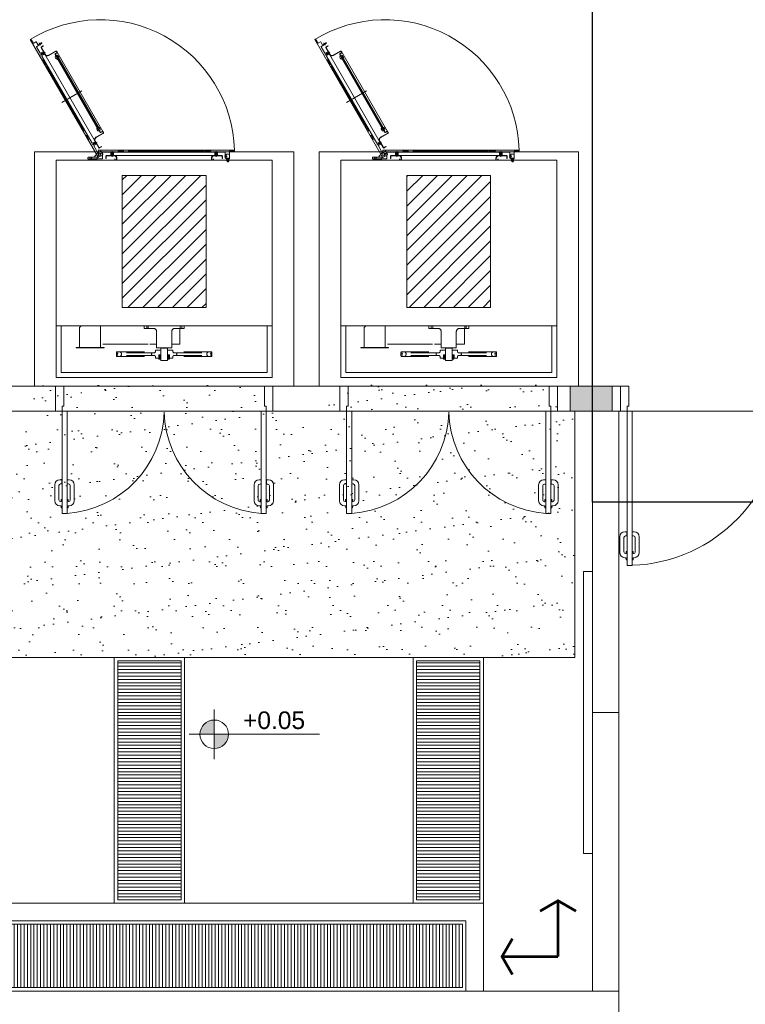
# Model space of a CAD drawing. Header units: millimetres. Extents: x -15 to 153, y -141 to 37.
# Tile 69 of 98: x 101 to 114, y -5 to 13. Entities that reach past the tile are written whole.
import ezdxf
from ezdxf.enums import TextEntityAlignment as Align

# ---------------------------------------------------------------- set-up
doc = ezdxf.new("R2010")
doc.units = ezdxf.units.MM
doc.header["$MEASUREMENT"] = 0
doc.linetypes.add('Dashed', pattern=[0.75, 0.5, -0.25])
doc.layers.get('0').update_dxf_attribs({"color": 5, "lineweight": 20})
doc.layers.add('DI-Detalhes', color=1, linetype='Continuous', lineweight=30)
doc.styles.add('Griffe', font='arial.ttf')
pattern_1 = [(45, (74.49717, 5.50224), (-0.1325825, 0.1325825), [])]
pattern_2 = [(0, (-30.519833, -310.50159), (0, 0.0590625), [])]

# ---------------------------------------------------------------- blocks, each defined once
blk = doc.blocks.new('SENT.ASSENT.')
at = {"const_width": 0.0117}
for points in [[(0.1532, 0.3952), (0.072, 0.3483)], [(0.1473, 0.3952), (0.2285, 0.3483)], [(0.15, 0.3938), (0.15, 0.15)], [(0.3952, 0.1468), (0.3483, 0.228)], [(0.3938, 0.15), (0.15, 0.15)], [(0.3952, 0.1527), (0.3483, 0.0715)]]:
    blk.add_lwpolyline(points, dxfattribs=at)
blk = doc.blocks.new('Nivel')
h = blk.add_hatch(color=256)
h.paths.add_polyline_path([(0, 0), (0, 0.0813, 0.414214), (-0.0813, 0)])
h.paths.add_polyline_path([(0.0813, 0), (0, 0), (0, -0.0813, 0.414214)])
for p, q in [((0, -0.0813), (0, 0.1418)), ((0.0813, 0), (-0.1418, 0)), ((0.0813, 0), (0.5995, 0)), ((0, -0.0813), (0, -0.1418))]:
    blk.add_line(p, q)
blk.add_circle((0, 0), 0.0813)
at = {"style": 'Griffe'}
blk.add_attdef('NIVEL', text='', height=0.1, dxfattribs=at).set_placement((0.3404, 0), align=Align.BOTTOM_CENTER)

msp = doc.modelspace()

# ---------------------------------------------------------------- hatches: boundary and pattern name
at = {"linetype": 'Continuous'}
h = msp.add_hatch(dxfattribs=at)
h.set_pattern_fill('ANSI31', color=256, scale=1.5, style=0)
h.set_pattern_definition(pattern_1)
h.paths.add_polyline_path([(104.272, 9.726), (102.772, 9.726), (102.772, 7.362), (104.272, 7.362)])
h = msp.add_hatch(dxfattribs=at)
h.set_pattern_fill('ANSI31', color=256, scale=1.5, style=0)
h.set_pattern_definition(pattern_1)
h.paths.add_polyline_path([(109.372, 9.726), (107.872, 9.726), (107.872, 7.362), (109.372, 7.362)])
h = msp.add_hatch()
h.set_pattern_fill('AR-SAND', color=256, scale=0.315, style=0)
h.set_pattern_definition([(37.5, (-98.37746, -310.89884), (-0.0198429, 0.6069495), [0, -0.4788, 0, -0.5355, 0, -0.511875]), (7.5, (-98.3775, -310.89884), (0.5574797, 0.888976), [0, -0.2583, 0, -0.43155, 0, -0.165375]), (327.5, (-98.7649, -310.89884), (0.9809547, 0.0017826), [0, -0.1575, 0, -0.567, 0, -0.74025]), (317.5, (-98.7649, -310.8988), (0.9469299, 0.2764678), [0, -0.07875, 0, -0.3717, 0, -0.42525])])
h.paths.add_polyline_path([(110.881, 5.502), (110.566, 5.502), (110.566, 5.975), (106.471, 5.975), (106.471, 5.503), (105.211, 5.503), (105.211, 5.975), (101.116, 5.975), (101.116, 5.504), (99.856, 5.504), (99.856, 5.975), (95.761, 5.975), (95.761, 5.502), (95.446, 5.502), (95.446, 1.092), (110.881, 1.092)])
msp.add_hatch(color=256, dxfattribs=at).paths.add_polyline_path([(111.547, 5.952), (110.797, 5.952), (110.797, 5.502), (111.547, 5.502)])
h = msp.add_hatch()
h.set_pattern_fill('LINE', color=256, scale=0.4725, style=0)
h.set_pattern_definition(pattern_2)
h.paths.add_polyline_path([(102.691, 1.029), (103.825, 1.029), (103.825, -3.248), (102.691, -3.248)])
h = msp.add_hatch()
h.set_pattern_fill('LINE', color=256, scale=0.4725, style=0)
h.set_pattern_definition(pattern_2)
h.paths.add_polyline_path([(108.046, 1.029), (109.18, 1.029), (109.18, -3.248), (108.046, -3.248)])
h = msp.add_hatch()
h.set_pattern_fill('LINE', color=256, scale=0.4725, angle=90, style=0)
h.set_pattern_definition([(90, (-30.519833, -310.56459), (-0.0590625, 4e-18), [])])
h.paths.add_polyline_path([(97.651, -3.689), (108.865, -3.689), (108.865, -4.823), (97.651, -4.823)])

# ---------------------------------------------------------------- linework, layer by layer
for p, q in [((101.119, 12.161), (102.337, 10.052)), ((101.131, 12.171), (101.121, 12.165)), ((101.134, 12.17), (101.175, 12.101)), ((101.224, 12.122), (101.184, 12.098)), ((101.229, 12.12), (101.256, 12.074)), ((101.236, 12.032), (101.301, 11.919)), ((101.326, 12.09), (101.238, 12.039)), ((101.317, 12.105), (101.26, 12.072)), ((101.281, 12.102), (101.305, 12.06)), ((101.281, 12.084), (101.29, 12.069)), ((101.283, 12.086), (101.292, 12.071)), ((101.295, 12.093), (101.304, 12.078)), ((101.296, 12.093), (101.305, 12.078)), ((102.349, 10.224), (101.317, 12.012)), ((101.322, 12.105), (101.328, 12.095)), ((101.356, 12.05), (101.322, 12.029)), ((101.389, 11.898), (101.322, 12.015)), ((101.359, 12.044), (101.325, 12.024)), ((101.356, 12.05), (101.359, 12.044)), ((106.219, 12.161), (107.437, 10.052)), ((106.23, 12.171), (106.221, 12.165)), ((106.234, 12.17), (106.275, 12.101)), ((106.324, 12.122), (106.284, 12.098)), ((106.329, 12.12), (106.356, 12.074)), ((106.336, 12.032), (106.401, 11.919)), ((106.426, 12.09), (106.338, 12.039)), ((106.417, 12.105), (106.36, 12.072)), ((106.381, 12.102), (106.405, 12.06)), ((106.381, 12.084), (106.39, 12.069)), ((106.383, 12.086), (106.392, 12.071)), ((106.395, 12.093), (106.404, 12.078)), ((106.396, 12.093), (106.405, 12.078)), ((107.449, 10.224), (106.417, 12.012)), ((106.422, 12.105), (106.428, 12.095)), ((106.456, 12.05), (106.422, 12.029)), ((106.489, 11.898), (106.422, 12.015)), ((106.459, 12.044), (106.425, 12.024)), ((106.456, 12.05), (106.459, 12.044)), ((101.301, 11.885), (101.391, 11.937)), ((101.308, 11.918), (101.353, 11.943)), ((101.364, 11.93), (101.32, 11.904)), ((101.32, 11.904), (101.32, 11.897)), ((101.328, 11.892), (101.32, 11.904)), ((101.328, 11.892), (101.32, 11.897)), ((101.364, 11.931), (101.325, 11.909)), ((101.325, 11.909), (101.334, 11.894)), ((101.328, 11.892), (101.371, 11.918)), ((102.231, 10.308), (101.331, 11.867)), ((101.332, 11.876), (101.377, 11.901)), ((101.334, 11.894), (101.373, 11.916)), ((101.358, 11.942), (101.379, 11.906)), ((101.362, 11.933), (101.368, 11.936)), ((101.373, 11.915), (101.379, 11.918)), ((101.451, 11.882), (101.578, 11.955)), ((101.452, 11.876), (101.581, 11.951)), ((101.569, 11.894), (101.604, 11.835)), ((101.574, 11.91), (101.596, 11.924)), ((101.574, 11.897), (101.608, 11.838)), ((101.577, 11.906), (101.599, 11.919)), ((101.59, 11.948), (101.599, 11.933)), ((101.593, 11.853), (101.598, 11.856)), ((101.595, 11.951), (101.604, 11.936)), ((101.599, 11.832), (101.613, 11.84)), ((101.599, 11.832), (102.334, 10.559)), ((101.604, 11.936), (102.426, 10.512)), ((101.613, 11.84), (102.348, 10.566)), ((101.614, 11.862), (102.367, 10.557)), ((106.401, 11.885), (106.491, 11.937)), ((106.408, 11.918), (106.453, 11.943)), ((106.464, 11.93), (106.42, 11.904)), ((106.42, 11.904), (106.42, 11.897)), ((106.428, 11.892), (106.42, 11.904)), ((106.428, 11.892), (106.42, 11.897)), ((106.464, 11.931), (106.425, 11.909)), ((106.425, 11.909), (106.434, 11.894)), ((106.428, 11.892), (106.471, 11.918)), ((107.331, 10.308), (106.431, 11.867)), ((106.432, 11.876), (106.477, 11.901)), ((106.434, 11.894), (106.473, 11.916)), ((106.458, 11.942), (106.479, 11.906)), ((106.462, 11.933), (106.468, 11.936)), ((106.473, 11.915), (106.479, 11.918)), ((106.551, 11.882), (106.678, 11.955)), ((106.552, 11.876), (106.681, 11.951)), ((106.669, 11.894), (106.704, 11.835)), ((106.674, 11.91), (106.696, 11.924)), ((106.674, 11.897), (106.708, 11.838)), ((106.677, 11.906), (106.699, 11.919)), ((106.69, 11.948), (106.699, 11.933)), ((106.693, 11.853), (106.698, 11.856)), ((106.695, 11.951), (106.704, 11.936)), ((106.699, 11.832), (106.713, 11.84)), ((106.699, 11.832), (107.434, 10.559)), ((106.704, 11.936), (107.526, 10.512)), ((106.713, 11.84), (107.448, 10.566)), ((106.714, 11.862), (107.467, 10.557)), ((101.326, 11.802), (101.35, 11.796)), ((101.35, 11.796), (101.398, 11.714)), ((101.385, 11.702), (101.397, 11.709)), ((101.409, 11.694), (102.087, 10.521)), ((106.426, 11.802), (106.45, 11.796)), ((106.45, 11.796), (106.498, 11.714)), ((106.485, 11.702), (106.497, 11.709)), ((106.509, 11.694), (107.187, 10.521)), ((102.048, 11.243), (101.691, 11.037)), ((107.148, 11.243), (106.791, 11.037)), ((102.114, 10.439), (102.127, 10.446)), ((102.13, 10.445), (102.169, 10.379)), ((102.3, 10.412), (102.427, 10.485)), ((102.303, 10.406), (102.43, 10.479)), ((102.334, 10.559), (102.348, 10.566)), ((102.373, 10.502), (102.339, 10.562)), ((102.378, 10.505), (102.343, 10.565)), ((102.349, 10.544), (102.354, 10.547)), ((102.387, 10.503), (102.409, 10.517)), ((102.39, 10.497), (102.412, 10.511)), ((102.43, 10.493), (102.421, 10.509)), ((102.435, 10.496), (102.426, 10.512)), ((107.214, 10.439), (107.227, 10.446)), ((107.23, 10.445), (107.269, 10.379)), ((107.4, 10.412), (107.527, 10.485)), ((107.403, 10.406), (107.53, 10.479)), ((107.434, 10.559), (107.448, 10.566)), ((107.473, 10.502), (107.439, 10.562)), ((107.478, 10.505), (107.443, 10.565)), ((107.449, 10.544), (107.454, 10.547)), ((107.487, 10.503), (107.509, 10.517)), ((107.49, 10.497), (107.512, 10.511)), ((107.53, 10.493), (107.521, 10.509)), ((107.535, 10.496), (107.526, 10.512)), ((102.163, 10.353), (102.169, 10.379)), ((102.231, 10.275), (102.319, 10.325)), ((102.238, 10.307), (102.283, 10.332)), ((102.294, 10.32), (102.25, 10.295)), ((102.25, 10.295), (102.25, 10.286)), ((102.258, 10.281), (102.25, 10.295)), ((102.258, 10.281), (102.25, 10.286)), ((102.294, 10.32), (102.255, 10.298)), ((102.255, 10.298), (102.264, 10.283)), ((102.258, 10.281), (102.301, 10.307)), ((102.261, 10.257), (102.331, 10.134)), ((102.262, 10.265), (102.307, 10.29)), ((102.264, 10.283), (102.303, 10.305)), ((102.354, 10.227), (102.286, 10.344)), ((102.288, 10.331), (102.309, 10.295)), ((102.298, 10.325), (102.292, 10.322)), ((102.309, 10.307), (102.303, 10.304)), ((102.397, 10.247), (102.363, 10.226)), ((102.4, 10.241), (102.366, 10.22)), ((102.4, 10.241), (102.397, 10.247)), ((107.263, 10.353), (107.269, 10.379)), ((107.331, 10.275), (107.419, 10.325)), ((107.338, 10.307), (107.383, 10.332)), ((107.394, 10.32), (107.35, 10.295)), ((107.35, 10.295), (107.35, 10.286)), ((107.358, 10.281), (107.35, 10.295)), ((107.358, 10.281), (107.35, 10.286)), ((107.394, 10.32), (107.355, 10.298)), ((107.355, 10.298), (107.364, 10.283)), ((107.358, 10.281), (107.401, 10.307)), ((107.361, 10.257), (107.431, 10.134)), ((107.362, 10.265), (107.407, 10.29)), ((107.364, 10.283), (107.403, 10.305)), ((107.454, 10.227), (107.386, 10.344)), ((107.388, 10.331), (107.409, 10.295)), ((107.398, 10.325), (107.392, 10.322)), ((107.409, 10.307), (107.403, 10.304)), ((107.497, 10.247), (107.463, 10.226)), ((107.5, 10.241), (107.466, 10.22)), ((107.5, 10.241), (107.497, 10.247)), ((102.343, 10.149), (102.265, 10.052)), ((102.387, 10.16), (102.339, 10.133)), ((102.423, 10.098), (102.342, 10.05)), ((102.343, 10.083), (102.343, 10.178)), ((102.409, 10.149), (102.343, 10.149)), ((104.782, 10.181), (102.346, 10.181)), ((102.409, 10.077), (102.349, 10.077)), ((102.396, 10.158), (102.426, 10.106)), ((102.415, 10.143), (102.415, 10.028)), ((102.415, 10.083), (102.415, 10.139)), ((102.562, 10.145), (102.421, 10.145)), ((102.478, 10.031), (102.478, 10.073)), ((102.484, 10.031), (102.484, 10.073)), ((102.49, 10.085), (104.554, 10.085)), ((102.49, 10.079), (102.625, 10.079)), ((102.568, 10.139), (102.568, 10.088)), ((102.613, 10.085), (102.571, 10.085)), ((102.582, 10.079), (102.582, 10.085)), ((102.601, 10.13), (102.583, 10.13)), ((102.583, 10.13), (102.583, 10.085)), ((102.585, 10.136), (102.592, 10.14)), ((102.585, 10.136), (102.6, 10.136)), ((102.585, 10.136), (102.585, 10.085)), ((102.592, 10.161), (102.592, 10.061)), ((102.6, 10.136), (102.592, 10.14)), ((102.6, 10.085), (102.6, 10.136)), ((102.601, 10.085), (102.601, 10.13)), ((102.603, 10.079), (102.603, 10.085)), ((102.616, 10.139), (102.616, 10.088)), ((102.622, 10.145), (104.422, 10.145)), ((102.694, 10.181), (102.712, 10.163)), ((102.789, 10.163), (102.712, 10.163)), ((102.792, 10.181), (102.792, 10.166)), ((104.233, 10.163), (102.879, 10.163)), ((104.251, 10.181), (104.251, 10.166)), ((104.349, 10.163), (104.254, 10.163)), ((104.367, 10.181), (104.349, 10.163)), ((104.419, 10.079), (104.554, 10.079)), ((104.428, 10.139), (104.428, 10.088)), ((104.473, 10.085), (104.431, 10.085)), ((104.442, 10.085), (104.442, 10.079)), ((104.461, 10.13), (104.443, 10.13)), ((104.443, 10.13), (104.443, 10.085)), ((104.445, 10.136), (104.452, 10.14)), ((104.445, 10.136), (104.46, 10.136)), ((104.445, 10.136), (104.445, 10.085)), ((104.452, 10.161), (104.452, 10.058)), ((104.46, 10.136), (104.452, 10.14)), ((104.46, 10.085), (104.46, 10.136)), ((104.461, 10.085), (104.461, 10.13)), ((104.463, 10.085), (104.463, 10.079)), ((104.476, 10.139), (104.476, 10.088)), ((104.611, 10.145), (104.482, 10.145)), ((104.56, 10.031), (104.56, 10.073)), ((104.566, 10.031), (104.566, 10.073)), ((104.65, 10.07), (104.602, 10.07)), ((104.617, 10.037), (104.617, 10.139)), ((104.635, 10.079), (104.617, 10.079)), ((104.635, 10.077), (104.617, 10.077)), ((104.635, 10.062), (104.617, 10.062)), ((104.635, 10.061), (104.617, 10.061)), ((104.635, 10.037), (104.635, 10.103)), ((104.692, 10.106), (104.638, 10.106)), ((104.695, 10.109), (104.695, 10.157)), ((104.782, 10.163), (104.701, 10.163)), ((104.785, 10.166), (104.785, 10.178)), ((107.443, 10.149), (107.365, 10.052)), ((107.487, 10.16), (107.439, 10.133)), ((107.523, 10.098), (107.442, 10.05)), ((107.443, 10.083), (107.443, 10.178)), ((107.509, 10.149), (107.443, 10.149)), ((109.882, 10.181), (107.446, 10.181)), ((107.509, 10.077), (107.449, 10.077)), ((107.496, 10.158), (107.526, 10.106)), ((107.515, 10.143), (107.515, 10.028)), ((107.515, 10.083), (107.515, 10.139)), ((107.662, 10.145), (107.521, 10.145)), ((107.578, 10.031), (107.578, 10.073)), ((107.584, 10.031), (107.584, 10.073)), ((107.59, 10.085), (109.654, 10.085)), ((107.59, 10.079), (107.725, 10.079)), ((107.668, 10.139), (107.668, 10.088)), ((107.713, 10.085), (107.671, 10.085)), ((107.682, 10.079), (107.682, 10.085)), ((107.701, 10.13), (107.683, 10.13)), ((107.683, 10.13), (107.683, 10.085)), ((107.685, 10.136), (107.692, 10.14)), ((107.685, 10.136), (107.7, 10.136)), ((107.685, 10.136), (107.685, 10.085)), ((107.692, 10.161), (107.692, 10.061)), ((107.7, 10.136), (107.692, 10.14)), ((107.7, 10.085), (107.7, 10.136)), ((107.701, 10.085), (107.701, 10.13)), ((107.703, 10.079), (107.703, 10.085)), ((107.716, 10.139), (107.716, 10.088)), ((107.722, 10.145), (109.522, 10.145)), ((107.794, 10.181), (107.812, 10.163)), ((107.889, 10.163), (107.812, 10.163)), ((107.892, 10.181), (107.892, 10.166)), ((109.333, 10.163), (107.979, 10.163)), ((109.351, 10.181), (109.351, 10.166)), ((109.449, 10.163), (109.354, 10.163)), ((109.467, 10.181), (109.449, 10.163)), ((109.519, 10.079), (109.654, 10.079)), ((109.528, 10.139), (109.528, 10.088)), ((109.573, 10.085), (109.531, 10.085)), ((109.542, 10.085), (109.542, 10.079)), ((109.561, 10.13), (109.543, 10.13)), ((109.543, 10.13), (109.543, 10.085)), ((109.545, 10.136), (109.552, 10.14)), ((109.545, 10.136), (109.56, 10.136)), ((109.545, 10.136), (109.545, 10.085)), ((109.552, 10.161), (109.552, 10.058)), ((109.56, 10.136), (109.552, 10.14)), ((109.56, 10.085), (109.56, 10.136)), ((109.561, 10.085), (109.561, 10.13)), ((109.563, 10.085), (109.563, 10.079)), ((109.576, 10.139), (109.576, 10.088)), ((109.711, 10.145), (109.582, 10.145)), ((109.66, 10.031), (109.66, 10.073)), ((109.666, 10.031), (109.666, 10.073)), ((109.75, 10.07), (109.702, 10.07)), ((109.717, 10.037), (109.717, 10.139)), ((109.735, 10.079), (109.717, 10.079)), ((109.735, 10.077), (109.717, 10.077)), ((109.735, 10.062), (109.717, 10.062)), ((109.735, 10.061), (109.717, 10.061)), ((109.735, 10.037), (109.735, 10.103)), ((109.792, 10.106), (109.738, 10.106)), ((109.795, 10.109), (109.795, 10.157)), ((109.882, 10.163), (109.801, 10.163)), ((109.885, 10.166), (109.885, 10.178)), ((101.587, 6.105), (101.587, 9.999)), ((101.587, 9.999), (105.457, 9.999)), ((102.157, 10.049), (102.157, 10.025)), ((102.267, 10.052), (102.16, 10.052)), ((102.16, 10.022), (102.409, 10.022)), ((102.163, 10.017), (102.163, 9.999)), ((102.316, 10.017), (102.163, 10.017)), ((102.316, 9.999), (102.163, 9.999)), ((102.195, 10.04), (102.184, 10.052)), ((102.187, 10.022), (102.187, 10.017)), ((102.195, 10.022), (102.195, 10.04)), ((102.196, 10.016), (102.196, 9.999)), ((102.198, 10.017), (102.198, 9.999)), ((102.219, 10.017), (102.219, 9.999)), ((102.22, 10.016), (102.22, 9.999)), ((102.222, 10.04), (102.232, 10.052)), ((102.222, 10.022), (102.222, 10.04)), ((102.229, 10.022), (102.229, 10.017)), ((102.267, 10.052), (102.319, 10.052)), ((102.316, 10.017), (102.316, 9.999)), ((102.322, 10.049), (102.322, 10.025)), ((102.478, 10.031), (102.484, 10.031)), ((102.637, 10.022), (102.637, 10.017)), ((102.637, 9.999), (102.637, 10.022)), ((102.643, 9.999), (102.643, 10.022)), ((102.67, 10.034), (102.67, 9.999)), ((102.676, 10.034), (102.676, 9.999)), ((104.368, 10.035), (104.368, 9.999)), ((104.374, 10.034), (104.374, 9.999)), ((104.401, 10.022), (104.401, 9.999)), ((104.407, 10.022), (104.407, 10.017)), ((104.407, 10.022), (104.407, 9.999)), ((104.566, 10.031), (104.56, 10.031)), ((104.632, 10.034), (104.62, 10.034)), ((104.641, 10.022), (104.641, 10.017)), ((104.647, 10.022), (104.647, 9.998)), ((104.683, 9.998), (104.647, 9.998)), ((104.647, 9.984), (104.647, 9.996)), ((104.652, 9.983), (104.677, 9.983)), ((104.656, 10.034), (104.656, 10.028)), ((104.656, 9.984), (104.656, 9.996)), ((104.656, 9.983), (104.656, 9.972)), ((104.658, 9.971), (104.656, 9.972)), ((104.656, 9.972), (104.674, 9.972)), ((104.658, 10.034), (104.658, 10.028)), ((104.658, 9.983), (104.658, 9.971)), ((104.658, 9.971), (104.673, 9.971)), ((104.665, 10.04), (104.665, 9.965)), ((104.673, 10.034), (104.673, 10.028)), ((104.673, 9.983), (104.673, 9.971)), ((104.673, 9.971), (104.674, 9.972)), ((104.674, 10.034), (104.674, 10.028)), ((104.674, 9.984), (104.674, 9.996)), ((104.674, 9.983), (104.674, 9.972)), ((104.682, 9.984), (104.682, 9.996)), ((104.683, 10.022), (104.683, 9.998)), ((104.689, 10.022), (104.689, 10.017)), ((105.457, 9.999), (105.457, 6.105)), ((106.687, 6.105), (106.687, 9.999)), ((106.687, 9.999), (110.557, 9.999)), ((107.257, 10.049), (107.257, 10.025)), ((107.367, 10.052), (107.26, 10.052)), ((107.26, 10.022), (107.509, 10.022)), ((107.263, 10.017), (107.263, 9.999)), ((107.416, 10.017), (107.263, 10.017)), ((107.416, 9.999), (107.263, 9.999)), ((107.295, 10.04), (107.284, 10.052)), ((107.287, 10.022), (107.287, 10.017)), ((107.295, 10.022), (107.295, 10.04)), ((107.296, 10.016), (107.296, 9.999)), ((107.298, 10.017), (107.298, 9.999)), ((107.319, 10.017), (107.319, 9.999)), ((107.32, 10.016), (107.32, 9.999)), ((107.322, 10.04), (107.332, 10.052)), ((107.322, 10.022), (107.322, 10.04)), ((107.329, 10.022), (107.329, 10.017)), ((107.367, 10.052), (107.419, 10.052)), ((107.416, 10.017), (107.416, 9.999)), ((107.422, 10.049), (107.422, 10.025)), ((107.578, 10.031), (107.584, 10.031)), ((107.737, 10.022), (107.737, 10.017)), ((107.737, 9.999), (107.737, 10.022)), ((107.743, 9.999), (107.743, 10.022)), ((107.77, 10.034), (107.77, 9.999)), ((107.776, 10.034), (107.776, 9.999)), ((109.468, 10.035), (109.468, 9.999)), ((109.474, 10.034), (109.474, 9.999)), ((109.501, 10.022), (109.501, 9.999)), ((109.507, 10.022), (109.507, 10.017)), ((109.507, 10.022), (109.507, 9.999)), ((109.666, 10.031), (109.66, 10.031)), ((109.732, 10.034), (109.72, 10.034)), ((109.741, 10.022), (109.741, 10.017)), ((109.747, 10.022), (109.747, 9.998)), ((109.783, 9.998), (109.747, 9.998)), ((109.747, 9.984), (109.747, 9.996)), ((109.752, 9.983), (109.777, 9.983)), ((109.756, 10.034), (109.756, 10.028)), ((109.756, 9.984), (109.756, 9.996)), ((109.756, 9.983), (109.756, 9.972)), ((109.758, 9.971), (109.756, 9.972)), ((109.756, 9.972), (109.774, 9.972)), ((109.758, 10.034), (109.758, 10.028)), ((109.758, 9.983), (109.758, 9.971)), ((109.758, 9.971), (109.773, 9.971)), ((109.765, 10.04), (109.765, 9.965)), ((109.773, 10.034), (109.773, 10.028)), ((109.773, 9.983), (109.773, 9.971)), ((109.773, 9.971), (109.774, 9.972)), ((109.774, 10.034), (109.774, 10.028)), ((109.774, 9.984), (109.774, 9.996)), ((109.774, 9.983), (109.774, 9.972)), ((109.782, 9.984), (109.782, 9.996)), ((109.783, 10.022), (109.783, 9.998)), ((109.789, 10.022), (109.789, 10.017)), ((110.557, 9.999), (110.557, 6.105)), ((104.272, 9.726), (102.772, 9.726)), ((102.772, 9.726), (102.772, 7.362)), ((104.272, 9.726), (104.272, 7.362)), ((109.372, 9.726), (107.872, 9.726)), ((107.872, 9.726), (107.872, 7.362)), ((109.372, 9.726), (109.372, 7.362)), ((104.272, 7.362), (102.772, 7.362)), ((109.372, 7.362), (107.872, 7.362)), ((101.587, 7.035), (105.457, 7.035)), ((101.677, 6.195), (101.677, 7.035)), ((105.367, 7.035), (105.367, 6.195)), ((106.687, 7.035), (110.557, 7.035)), ((106.777, 6.195), (106.777, 7.035)), ((110.467, 7.035), (110.467, 6.195)), ((105.367, 6.195), (101.677, 6.195)), ((110.467, 6.195), (106.777, 6.195)), ((105.457, 6.105), (101.587, 6.105)), ((110.557, 6.105), (106.687, 6.105)), ((100.372, 5.952), (101.572, 5.952)), ((101.572, 5.502), (101.572, 5.952)), ((101.572, 5.952), (101.722, 5.952)), ((101.722, 5.952), (101.722, 5.592)), ((105.472, 5.952), (105.322, 5.952)), ((105.322, 5.952), (105.322, 5.592)), ((105.472, 5.502), (105.472, 5.952)), ((105.472, 5.952), (106.672, 5.952)), ((106.672, 5.502), (106.672, 5.952)), ((106.672, 5.952), (106.822, 5.952)), ((106.822, 5.952), (106.822, 5.592)), ((110.572, 5.952), (110.422, 5.952)), ((110.422, 5.952), (110.422, 5.592)), ((110.572, 5.502), (110.572, 5.952)), ((110.572, 5.952), (111.697, 5.952)), ((110.797, 5.502), (110.797, 5.952)), ((111.547, 5.502), (111.547, 5.952)), ((111.697, 5.952), (111.697, 5.502)), ((111.697, 5.952), (111.847, 5.952)), ((111.847, 5.952), (111.847, 5.592)), ((100.372, 5.502), (101.572, 5.502)), ((101.692, 5.502), (101.572, 5.502)), ((101.692, 5.592), (101.692, 5.502)), ((101.722, 5.592), (101.692, 5.592)), ((101.692, 5.502), (101.692, 3.672)), ((101.782, 5.502), (101.692, 5.502)), ((101.782, 3.672), (101.782, 5.502)), ((105.262, 5.502), (105.262, 3.672)), ((105.352, 5.502), (105.262, 5.502)), ((105.322, 5.592), (105.352, 5.592)), ((105.352, 5.592), (105.352, 5.502)), ((105.352, 5.502), (105.472, 5.502)), ((105.352, 3.672), (105.352, 5.502)), ((105.472, 5.502), (106.672, 5.502)), ((106.792, 5.502), (106.672, 5.502)), ((106.792, 5.592), (106.792, 5.502)), ((106.822, 5.592), (106.792, 5.592)), ((106.792, 5.502), (106.792, 3.672)), ((106.882, 5.502), (106.792, 5.502)), ((106.882, 3.672), (106.882, 5.502)), ((110.362, 5.502), (110.362, 3.672)), ((110.452, 5.502), (110.362, 5.502)), ((110.422, 5.592), (110.452, 5.592)), ((110.452, 5.592), (110.452, 5.502)), ((110.452, 5.502), (110.572, 5.502)), ((110.452, 3.672), (110.452, 5.502)), ((110.572, 5.502), (111.697, 5.502)), ((111.196, 0.103), (111.196, 5.502)), ((111.669, 0.103), (111.669, 5.502)), ((111.817, 5.502), (111.697, 5.502)), ((111.817, 5.592), (111.817, 5.502)), ((111.847, 5.592), (111.817, 5.592)), ((111.907, 5.502), (111.817, 5.502)), ((111.817, 5.502), (111.817, 2.742)), ((111.907, 2.742), (111.907, 5.502)), ((101.689, 4.275), (101.652, 4.275)), ((101.689, 4.2), (101.689, 4.275)), ((101.784, 4.2), (101.784, 4.275)), ((101.784, 4.275), (101.821, 4.275)), ((105.259, 4.274), (105.222, 4.274)), ((105.259, 4.199), (105.259, 4.274)), ((105.354, 4.274), (105.391, 4.274)), ((105.354, 4.199), (105.354, 4.274)), ((106.789, 4.275), (106.752, 4.275)), ((106.789, 4.2), (106.789, 4.275)), ((106.884, 4.2), (106.884, 4.275)), ((106.884, 4.275), (106.921, 4.275)), ((110.359, 4.274), (110.322, 4.274)), ((110.359, 4.199), (110.359, 4.274)), ((110.454, 4.274), (110.491, 4.274)), ((110.454, 4.199), (110.454, 4.274)), ((101.562, 4.185), (101.562, 3.899)), ((101.635, 4.17), (101.635, 3.914)), ((101.689, 4.2), (101.665, 4.2)), ((101.784, 4.2), (101.808, 4.2)), ((101.838, 4.17), (101.838, 3.914)), ((101.911, 4.185), (101.911, 3.899)), ((105.132, 4.184), (105.132, 3.899)), ((105.205, 4.169), (105.205, 3.912)), ((105.259, 4.199), (105.235, 4.199)), ((105.354, 4.199), (105.378, 4.199)), ((105.408, 4.169), (105.408, 3.912)), ((105.481, 4.184), (105.481, 3.899)), ((106.662, 4.185), (106.662, 3.899)), ((106.735, 4.17), (106.735, 3.914)), ((106.789, 4.2), (106.765, 4.2)), ((106.884, 4.2), (106.908, 4.2)), ((106.938, 4.17), (106.938, 3.914)), ((107.011, 4.185), (107.011, 3.899)), ((110.232, 4.184), (110.232, 3.899)), ((110.305, 4.169), (110.305, 3.912)), ((110.359, 4.199), (110.335, 4.199)), ((110.454, 4.199), (110.478, 4.199)), ((110.508, 4.169), (110.508, 3.912)), ((110.581, 4.184), (110.581, 3.899)), ((101.676, 3.884), (101.665, 3.884)), ((101.674, 3.924), (101.674, 3.884)), ((101.692, 3.924), (101.674, 3.924)), ((101.782, 3.924), (101.8, 3.924)), ((101.799, 3.884), (101.808, 3.884)), ((101.8, 3.924), (101.8, 3.884)), ((105.246, 3.882), (105.235, 3.882)), ((105.262, 3.923), (105.244, 3.923)), ((105.244, 3.923), (105.244, 3.882)), ((105.352, 3.923), (105.37, 3.923)), ((105.369, 3.882), (105.378, 3.882)), ((105.37, 3.923), (105.37, 3.882)), ((106.776, 3.884), (106.765, 3.884)), ((106.774, 3.924), (106.774, 3.884)), ((106.792, 3.924), (106.774, 3.924)), ((106.882, 3.924), (106.9, 3.924)), ((106.899, 3.884), (106.908, 3.884)), ((106.9, 3.924), (106.9, 3.884)), ((110.346, 3.882), (110.335, 3.882)), ((110.362, 3.923), (110.344, 3.923)), ((110.344, 3.923), (110.344, 3.882)), ((110.452, 3.923), (110.47, 3.923)), ((110.469, 3.882), (110.478, 3.882)), ((110.47, 3.923), (110.47, 3.882)), ((101.676, 3.809), (101.652, 3.809)), ((101.676, 3.771), (101.676, 3.809)), ((101.692, 3.771), (101.676, 3.771)), ((101.782, 3.771), (101.799, 3.771)), ((101.799, 3.809), (101.821, 3.809)), ((101.799, 3.771), (101.799, 3.809)), ((105.246, 3.809), (105.222, 3.809)), ((105.246, 3.771), (105.246, 3.809)), ((105.262, 3.771), (105.246, 3.771)), ((105.352, 3.771), (105.369, 3.771)), ((105.369, 3.771), (105.369, 3.809)), ((105.369, 3.809), (105.391, 3.809)), ((106.776, 3.809), (106.752, 3.809)), ((106.776, 3.771), (106.776, 3.809)), ((106.792, 3.771), (106.776, 3.771)), ((106.882, 3.771), (106.899, 3.771)), ((106.899, 3.809), (106.921, 3.809)), ((106.899, 3.771), (106.899, 3.809)), ((110.346, 3.809), (110.322, 3.809)), ((110.346, 3.771), (110.346, 3.809)), ((110.362, 3.771), (110.346, 3.771)), ((110.452, 3.771), (110.469, 3.771)), ((110.469, 3.771), (110.469, 3.809)), ((110.469, 3.809), (110.491, 3.809)), ((101.692, 3.672), (101.782, 3.672)), ((105.262, 3.672), (105.352, 3.672)), ((106.792, 3.672), (106.882, 3.672)), ((110.362, 3.672), (110.452, 3.672)), ((111.687, 3.254), (111.687, 2.969)), ((111.76, 3.239), (111.76, 2.982)), ((111.814, 3.344), (111.777, 3.344)), ((111.814, 3.269), (111.79, 3.269)), ((111.814, 3.269), (111.814, 3.344)), ((111.909, 3.344), (111.946, 3.344)), ((111.909, 3.269), (111.909, 3.344)), ((111.909, 3.269), (111.933, 3.269)), ((111.963, 3.239), (111.963, 2.982)), ((112.036, 3.254), (112.036, 2.969)), ((111.801, 2.879), (111.777, 2.879)), ((111.801, 2.952), (111.79, 2.952)), ((111.817, 2.993), (111.799, 2.993)), ((111.799, 2.993), (111.799, 2.952)), ((111.801, 2.841), (111.801, 2.879)), ((111.817, 2.841), (111.801, 2.841)), ((111.907, 2.993), (111.925, 2.993)), ((111.907, 2.841), (111.924, 2.841)), ((111.924, 2.952), (111.933, 2.952)), ((111.924, 2.841), (111.924, 2.879)), ((111.924, 2.879), (111.946, 2.879)), ((111.925, 2.993), (111.925, 2.952)), ((111.817, 2.742), (111.907, 2.742)), ((102.628, 1.092), (102.628, -3.312)), ((103.888, 1.092), (103.888, -3.312)), ((107.983, 1.092), (107.983, -3.311)), ((109.243, 1.092), (109.243, -3.311)), ((111.196, 0.103), (111.669, 0.103)), ((92.469, -4.886), (111.669, -4.886)), ((111.669, -4.886), (111.669, -5.359))]:
    msp.add_line(p, q)
at = {"linetype": 'Dashed'}
for p, q in [((102.037, 7.035), (102.006, 7.002)), ((102.006, 7.002), (102.006, 6.65)), ((102.384, 7.035), (102.384, 6.65)), ((103.162, 6.987), (103.162, 7.035)), ((103.327, 6.987), (103.162, 6.987)), ((103.209, 6.987), (103.209, 7.035)), ((103.236, 6.987), (103.236, 7.035)), ((103.387, 6.636), (103.387, 6.927)), ((103.657, 6.636), (103.657, 6.927)), ((103.882, 6.987), (103.717, 6.987)), ((103.804, 6.987), (103.804, 6.707)), ((103.809, 6.987), (103.809, 7.035)), ((103.836, 6.987), (103.836, 7.035)), ((103.882, 7.035), (103.882, 6.987)), ((107.137, 7.035), (107.106, 7.002)), ((107.106, 7.002), (107.106, 6.65)), ((107.484, 7.035), (107.484, 6.65)), ((108.262, 6.987), (108.262, 7.035)), ((108.427, 6.987), (108.262, 6.987)), ((108.309, 6.987), (108.309, 7.035)), ((108.336, 6.987), (108.336, 7.035)), ((108.487, 6.636), (108.487, 6.927)), ((108.757, 6.636), (108.757, 6.927)), ((108.982, 6.987), (108.817, 6.987)), ((108.904, 6.987), (108.904, 6.707)), ((108.909, 6.987), (108.909, 7.035)), ((108.936, 6.987), (108.936, 7.035)), ((108.982, 7.035), (108.982, 6.987)), ((102.921, 6.707), (102.384, 6.707)), ((102.733, 6.707), (103.387, 6.707)), ((103.387, 6.707), (103.266, 6.707)), ((103.798, 6.707), (103.657, 6.707)), ((103.798, 6.707), (103.804, 6.707)), ((108.021, 6.707), (107.484, 6.707)), ((107.833, 6.707), (108.487, 6.707)), ((108.487, 6.707), (108.366, 6.707)), ((108.898, 6.707), (108.757, 6.707)), ((108.898, 6.707), (108.904, 6.707)), ((101.946, 6.641), (101.946, 6.645)), ((101.946, 6.645), (102.001, 6.645)), ((102.001, 6.641), (101.946, 6.641)), ((102.001, 6.645), (102.388, 6.645)), ((102.001, 6.641), (102.388, 6.641)), ((102.444, 6.645), (102.388, 6.645)), ((102.388, 6.641), (102.444, 6.641)), ((102.444, 6.641), (102.444, 6.645)), ((102.694, 6.546), (102.666, 6.558)), ((102.666, 6.558), (102.666, 6.53)), ((102.694, 6.54), (102.666, 6.53)), ((102.667, 6.567), (102.667, 6.557)), ((102.667, 6.567), (103.365, 6.567)), ((102.667, 6.53), (102.667, 6.524)), ((102.69, 6.548), (102.69, 6.539)), ((102.694, 6.546), (102.694, 6.54)), ((102.751, 6.549), (102.733, 6.567)), ((103.345, 6.549), (102.751, 6.549)), ((103.365, 6.563), (103.359, 6.563)), ((103.365, 6.599), (103.462, 6.599)), ((103.365, 6.599), (103.365, 6.563)), ((103.657, 6.636), (103.387, 6.636)), ((103.462, 6.636), (103.582, 6.636)), ((103.462, 6.63), (103.582, 6.63)), ((103.462, 6.63), (103.462, 6.411)), ((103.465, 6.63), (103.465, 6.636)), ((103.578, 6.636), (103.578, 6.63)), ((103.582, 6.63), (103.582, 6.411)), ((103.582, 6.599), (103.68, 6.599)), ((103.68, 6.599), (103.68, 6.563)), ((104.377, 6.567), (103.68, 6.567)), ((103.68, 6.563), (103.686, 6.563)), ((103.699, 6.549), (104.293, 6.549)), ((104.293, 6.549), (104.311, 6.567)), ((104.35, 6.546), (104.379, 6.558)), ((104.35, 6.546), (104.35, 6.54)), ((104.35, 6.54), (104.379, 6.53)), ((104.355, 6.548), (104.355, 6.539)), ((104.377, 6.567), (104.377, 6.557)), ((104.377, 6.53), (104.377, 6.524)), ((104.379, 6.558), (104.379, 6.53)), ((107.046, 6.641), (107.046, 6.645)), ((107.046, 6.645), (107.101, 6.645)), ((107.101, 6.641), (107.046, 6.641)), ((107.101, 6.645), (107.488, 6.645)), ((107.101, 6.641), (107.488, 6.641)), ((107.544, 6.645), (107.488, 6.645)), ((107.488, 6.641), (107.544, 6.641)), ((107.544, 6.641), (107.544, 6.645)), ((107.794, 6.546), (107.764, 6.558)), ((107.764, 6.558), (107.764, 6.53)), ((107.794, 6.54), (107.764, 6.53)), ((107.767, 6.567), (107.767, 6.557)), ((107.767, 6.567), (108.465, 6.567)), ((107.767, 6.53), (107.767, 6.524)), ((107.788, 6.548), (107.788, 6.539)), ((107.794, 6.546), (107.794, 6.54)), ((107.851, 6.549), (107.833, 6.567)), ((108.445, 6.549), (107.851, 6.549)), ((108.465, 6.563), (108.459, 6.563)), ((108.465, 6.599), (108.562, 6.599)), ((108.465, 6.599), (108.465, 6.563)), ((108.757, 6.636), (108.487, 6.636)), ((108.562, 6.636), (108.682, 6.636)), ((108.562, 6.63), (108.682, 6.63)), ((108.562, 6.63), (108.562, 6.411)), ((108.565, 6.63), (108.565, 6.636)), ((108.678, 6.636), (108.678, 6.63)), ((108.682, 6.63), (108.682, 6.411)), ((108.682, 6.599), (108.78, 6.599)), ((108.78, 6.599), (108.78, 6.563)), ((109.477, 6.567), (108.78, 6.567)), ((108.78, 6.563), (108.786, 6.563)), ((108.799, 6.549), (109.393, 6.549)), ((109.393, 6.549), (109.411, 6.567)), ((109.45, 6.546), (109.479, 6.558)), ((109.45, 6.546), (109.45, 6.54)), ((109.45, 6.54), (109.479, 6.53)), ((109.455, 6.548), (109.455, 6.539)), ((109.477, 6.567), (109.477, 6.557)), ((109.477, 6.53), (109.477, 6.524)), ((109.479, 6.558), (109.479, 6.53)), ((102.694, 6.513), (102.666, 6.525)), ((102.666, 6.497), (102.666, 6.525)), ((102.694, 6.507), (102.666, 6.497)), ((102.667, 6.497), (102.667, 6.486)), ((102.667, 6.486), (103.365, 6.486)), ((102.69, 6.506), (102.69, 6.515)), ((102.694, 6.507), (102.694, 6.513)), ((102.751, 6.504), (102.733, 6.486)), ((103.345, 6.504), (102.751, 6.504)), ((103.365, 6.491), (103.359, 6.491)), ((103.365, 6.491), (103.365, 6.455)), ((103.365, 6.455), (103.425, 6.455)), ((103.425, 6.515), (103.462, 6.515)), ((103.425, 6.455), (103.425, 6.515)), ((103.462, 6.455), (103.425, 6.515)), ((103.462, 6.515), (103.425, 6.455)), ((103.425, 6.515), (103.462, 6.515)), ((103.425, 6.455), (103.425, 6.515)), ((103.462, 6.455), (103.425, 6.455)), ((103.428, 6.455), (103.428, 6.438)), ((103.428, 6.438), (103.458, 6.438)), ((103.428, 6.438), (103.429, 6.437)), ((103.429, 6.437), (103.456, 6.437)), ((103.462, 6.411), (103.582, 6.411)), ((103.62, 6.515), (103.582, 6.515)), ((103.62, 6.455), (103.582, 6.515)), ((103.62, 6.515), (103.582, 6.455)), ((103.582, 6.515), (103.62, 6.515)), ((103.582, 6.455), (103.62, 6.455)), ((103.615, 6.438), (103.585, 6.438)), ((103.614, 6.437), (103.587, 6.437)), ((103.615, 6.438), (103.614, 6.437)), ((103.615, 6.455), (103.615, 6.438)), ((103.62, 6.455), (103.62, 6.515)), ((103.62, 6.455), (103.62, 6.515)), ((103.62, 6.455), (103.68, 6.455)), ((103.68, 6.491), (103.686, 6.491)), ((103.68, 6.491), (103.68, 6.455)), ((104.377, 6.486), (103.68, 6.486)), ((103.699, 6.504), (104.293, 6.504)), ((104.293, 6.504), (104.311, 6.486)), ((104.35, 6.513), (104.379, 6.525)), ((104.35, 6.507), (104.35, 6.513)), ((104.35, 6.507), (104.379, 6.497)), ((104.355, 6.506), (104.355, 6.515)), ((104.377, 6.497), (104.377, 6.486)), ((104.379, 6.497), (104.379, 6.525)), ((107.794, 6.513), (107.764, 6.525)), ((107.764, 6.497), (107.764, 6.525)), ((107.794, 6.507), (107.764, 6.497)), ((107.767, 6.497), (107.767, 6.486)), ((107.767, 6.486), (108.465, 6.486)), ((107.788, 6.506), (107.788, 6.515)), ((107.794, 6.507), (107.794, 6.513)), ((107.851, 6.504), (107.833, 6.486)), ((108.445, 6.504), (107.851, 6.504)), ((108.465, 6.491), (108.459, 6.491)), ((108.465, 6.491), (108.465, 6.455)), ((108.465, 6.455), (108.525, 6.455)), ((108.525, 6.515), (108.562, 6.515)), ((108.525, 6.455), (108.525, 6.515)), ((108.562, 6.455), (108.525, 6.515)), ((108.562, 6.515), (108.525, 6.455)), ((108.525, 6.515), (108.562, 6.515)), ((108.525, 6.455), (108.525, 6.515)), ((108.562, 6.455), (108.525, 6.455)), ((108.528, 6.455), (108.528, 6.438)), ((108.528, 6.438), (108.558, 6.438)), ((108.528, 6.438), (108.529, 6.437)), ((108.529, 6.437), (108.556, 6.437)), ((108.562, 6.411), (108.682, 6.411)), ((108.72, 6.515), (108.682, 6.515)), ((108.72, 6.455), (108.682, 6.515)), ((108.72, 6.515), (108.682, 6.455)), ((108.682, 6.515), (108.72, 6.515)), ((108.682, 6.455), (108.72, 6.455)), ((108.715, 6.438), (108.685, 6.438)), ((108.714, 6.437), (108.687, 6.437)), ((108.715, 6.438), (108.714, 6.437)), ((108.715, 6.455), (108.715, 6.438)), ((108.72, 6.455), (108.72, 6.515)), ((108.72, 6.455), (108.72, 6.515)), ((108.72, 6.455), (108.78, 6.455)), ((108.78, 6.491), (108.786, 6.491)), ((108.78, 6.491), (108.78, 6.455)), ((109.477, 6.486), (108.78, 6.486)), ((108.799, 6.504), (109.393, 6.504)), ((109.393, 6.504), (109.411, 6.486)), ((109.45, 6.513), (109.479, 6.525)), ((109.45, 6.507), (109.45, 6.513)), ((109.45, 6.507), (109.479, 6.497)), ((109.455, 6.506), (109.455, 6.515)), ((109.477, 6.497), (109.477, 6.486)), ((109.479, 6.497), (109.479, 6.525))]:
    msp.add_line(p, q, dxfattribs=at)
for points in [[(125.347, 33.268), (125.347, 23.952), (132.847, 23.952), (132.847, 5.502), (94.908, 5.502), (94.897, 5.502), (94.897, 5.952), (94.897, 33.268)], [(105.847, 10.152), (101.197, 10.152), (101.197, 5.952), (105.847, 5.952), (105.847, 10.152)], [(104.695, 10.106), (104.635, 10.106), (104.635, 10.034), (104.695, 10.034), (104.695, 10.106)], [(110.947, 10.152), (106.297, 10.152), (106.297, 5.952), (110.947, 5.952), (110.947, 10.152)], [(109.795, 10.106), (109.735, 10.106), (109.735, 10.034), (109.795, 10.034), (109.795, 10.106)], [(104.695, 10.022), (104.635, 10.022), (104.635, 10.028), (104.695, 10.028), (104.695, 10.022)], [(109.795, 10.022), (109.735, 10.022), (109.735, 10.028), (109.795, 10.028), (109.795, 10.022)], [(110.881, 5.504), (110.881, 1.092), (95.446, 1.092), (95.446, 5.502)], [(97.273, -4.886), (97.273, -3.311), (109.243, -3.311), (109.243, -4.886)], [(97.588, -4.886), (97.588, -3.626), (108.928, -3.626), (108.928, -4.886)]]:
    msp.add_lwpolyline(points)
for points in [[(92.941, 5.502), (111.196, 5.502), (111.196, -4.886), (92.941, -4.886)], [(111.196, 2.63), (111.039, 2.63), (111.039, -2.423), (111.196, -2.423)], [(102.691, 1.029), (103.825, 1.029), (103.825, -3.248), (102.691, -3.248)], [(108.046, 1.029), (109.18, 1.029), (109.18, -3.248), (108.046, -3.248)], [(111.196, 0.103), (111.669, 0.103), (111.669, -4.886), (111.196, -4.886)], [(97.651, -3.689), (108.865, -3.689), (108.865, -4.823), (97.651, -4.823)]]:
    msp.add_lwpolyline(points, close=True)
for centre in [(102.379, 10.113), (102.379, 10.113), (102.379, 10.113), (102.379, 10.113), (107.479, 10.113), (107.479, 10.113), (107.479, 10.113), (107.479, 10.113)]:
    msp.add_circle(centre, 0.0143)
for centre, radius, start, end in [((102.379, 10.113), 2.404, 1.609, 121.609), ((107.479, 10.113), 2.404, 1.609, 121.609), ((101.122, 12.162), 0.003, 120, 210), ((101.133, 12.168), 0.003, 30, 120), ((101.181, 12.104), 0.006, 210, 300), ((101.226, 12.119), 0.003, 30, 120), ((101.241, 12.035), 0.006, 120, 210), ((101.259, 12.075), 0.003, 210, 300), ((101.328, 12.018), 0.012, 120, 210), ((101.319, 12.104), 0.003, 30, 120), ((101.328, 12.018), 0.006, 120, 210), ((101.325, 12.093), 0.003, 300, 30), ((106.222, 12.162), 0.003, 120, 210), ((106.231, 12.168), 0.003, 30, 120), ((106.281, 12.104), 0.006, 210, 300), ((106.326, 12.119), 0.003, 30, 120), ((106.341, 12.035), 0.006, 120, 210), ((106.359, 12.075), 0.003, 210, 300), ((106.428, 12.018), 0.012, 120, 210), ((106.419, 12.104), 0.003, 30, 120), ((106.428, 12.018), 0.006, 120, 210), ((106.425, 12.093), 0.003, 300, 30), ((101.305, 11.922), 0.006, 210, 300), ((101.335, 11.87), 0.006, 120, 210), ((101.355, 11.94), 0.003, 30, 120), ((101.376, 11.904), 0.003, 300, 30), ((101.428, 11.921), 0.051, 210, 300), ((101.428, 11.921), 0.045, 210, 300), ((101.58, 11.9), 0.012, 120, 210), ((101.62, 11.852), 0.0484, 155.895, 258.016), ((101.58, 11.9), 0.006, 120, 210), ((101.578, 11.87), 0.003, 30, 155.895), ((101.584, 11.945), 0.012, 30, 120), ((101.584, 11.945), 0.006, 30, 120), ((101.59, 11.877), 0.003, 84.1053, 210), ((101.586, 11.832), 0.0484, 341.984, 84.1053), ((101.593, 11.93), 0.006, 300, 30), ((101.593, 11.93), 0.012, 300, 30), ((106.405, 11.922), 0.006, 210, 300), ((106.435, 11.87), 0.006, 120, 210), ((106.455, 11.94), 0.003, 30, 120), ((106.476, 11.904), 0.003, 300, 30), ((106.528, 11.921), 0.051, 210, 300), ((106.528, 11.921), 0.045, 210, 300), ((106.68, 11.9), 0.012, 120, 210), ((106.72, 11.852), 0.0484, 155.895, 258.016), ((106.68, 11.9), 0.006, 120, 210), ((106.678, 11.87), 0.003, 30, 155.895), ((106.684, 11.945), 0.012, 30, 120), ((106.684, 11.945), 0.006, 30, 120), ((106.69, 11.877), 0.003, 84.1053, 210), ((106.686, 11.832), 0.0484, 341.984, 84.1053), ((106.693, 11.93), 0.006, 300, 30), ((106.693, 11.93), 0.012, 300, 30), ((101.395, 11.712), 0.003, 300, 30), ((101.61, 11.807), 0.003, 258.016, 30), ((101.629, 11.817), 0.003, 210, 341.984), ((106.495, 11.712), 0.003, 300, 30), ((106.71, 11.807), 0.003, 258.016, 30), ((106.729, 11.817), 0.003, 210, 341.984), ((102.318, 10.581), 0.003, 30, 161.984), ((102.337, 10.592), 0.003, 78.0157, 210), ((102.327, 10.547), 0.0484, 335.895, 78.0157), ((107.418, 10.581), 0.003, 30, 161.984), ((107.437, 10.592), 0.003, 78.0157, 210), ((107.427, 10.547), 0.0484, 335.895, 78.0157), ((102.129, 10.443), 0.003, 30, 120), ((102.325, 10.367), 0.051, 120, 210), ((102.361, 10.568), 0.0484, 161.984, 264.105), ((102.357, 10.523), 0.003, 264.105, 30), ((102.369, 10.529), 0.003, 210, 335.895), ((102.384, 10.508), 0.012, 210, 300), ((102.384, 10.508), 0.006, 210, 300), ((102.415, 10.506), 0.012, 30, 120), ((102.415, 10.506), 0.006, 30, 120), ((102.424, 10.49), 0.006, 300, 30), ((102.424, 10.49), 0.012, 300, 30), ((107.229, 10.443), 0.003, 30, 120), ((107.425, 10.367), 0.051, 120, 210), ((107.461, 10.568), 0.0484, 161.984, 264.105), ((107.457, 10.523), 0.003, 264.105, 30), ((107.469, 10.529), 0.003, 210, 335.895), ((107.484, 10.508), 0.012, 210, 300), ((107.484, 10.508), 0.006, 210, 300), ((107.515, 10.506), 0.012, 30, 120), ((107.515, 10.506), 0.006, 30, 120), ((107.524, 10.49), 0.006, 300, 30), ((107.524, 10.49), 0.012, 300, 30), ((102.235, 10.311), 0.006, 210, 300), ((102.265, 10.26), 0.006, 120, 210), ((102.325, 10.367), 0.045, 120, 210), ((102.285, 10.329), 0.003, 30, 120), ((102.306, 10.293), 0.003, 300, 30), ((107.335, 10.311), 0.006, 210, 300), ((107.365, 10.26), 0.006, 120, 210), ((107.425, 10.367), 0.045, 120, 210), ((107.385, 10.329), 0.003, 30, 120), ((107.406, 10.293), 0.003, 300, 30), ((102.336, 10.137), 0.006, 210, 300), ((102.346, 10.178), 0.00368, 90, 180), ((102.349, 10.083), 0.006, 180, 270), ((102.36, 10.23), 0.012, 210, 300), ((102.36, 10.23), 0.006, 210, 300), ((102.39, 10.155), 0.006, 30, 120), ((102.409, 10.143), 0.006, 0, 90), ((102.409, 10.083), 0.006, 270, 0), ((102.421, 10.139), 0.006, 90, 180), ((102.42, 10.103), 0.006, 300, 30), ((102.49, 10.073), 0.012, 90, 180), ((102.49, 10.073), 0.006, 90, 180), ((102.562, 10.139), 0.006, 0, 90), ((102.571, 10.088), 0.003, 180, 270), ((102.613, 10.088), 0.003, 270, 0), ((102.622, 10.139), 0.006, 90, 180), ((102.625, 10.034), 0.051, 0, 90), ((102.625, 10.034), 0.045, 0, 90), ((102.789, 10.166), 0.003, 270, 0), ((104.254, 10.166), 0.003, 180, 270), ((104.419, 10.034), 0.051, 90, 180), ((104.419, 10.034), 0.045, 90, 180), ((104.422, 10.139), 0.006, 0, 90), ((104.431, 10.088), 0.003, 180, 270), ((104.473, 10.088), 0.003, 270, 0), ((104.482, 10.139), 0.006, 90, 180), ((104.554, 10.073), 0.012, 0, 90), ((104.554, 10.073), 0.006, 0, 90), ((104.611, 10.139), 0.006, 0, 90), ((104.638, 10.103), 0.003, 90, 180), ((104.692, 10.109), 0.003, 270, 0), ((104.701, 10.157), 0.006, 90, 180), ((104.782, 10.178), 0.003, 0, 90), ((104.782, 10.166), 0.003, 270, 0), ((107.436, 10.137), 0.006, 210, 300), ((107.446, 10.178), 0.00368, 90, 180), ((107.449, 10.083), 0.006, 180, 270), ((107.46, 10.23), 0.012, 210, 300), ((107.46, 10.23), 0.006, 210, 300), ((107.49, 10.155), 0.006, 30, 120), ((107.509, 10.143), 0.006, 0, 90), ((107.509, 10.083), 0.006, 270, 0), ((107.521, 10.139), 0.006, 90, 180), ((107.52, 10.103), 0.006, 300, 30), ((107.59, 10.073), 0.012, 90, 180), ((107.59, 10.073), 0.006, 90, 180), ((107.662, 10.139), 0.006, 0, 90), ((107.671, 10.088), 0.003, 180, 270), ((107.713, 10.088), 0.003, 270, 0), ((107.722, 10.139), 0.006, 90, 180), ((107.725, 10.034), 0.051, 0, 90), ((107.725, 10.034), 0.045, 0, 90), ((107.889, 10.166), 0.003, 270, 0), ((109.354, 10.166), 0.003, 180, 270), ((109.519, 10.034), 0.051, 90, 180), ((109.519, 10.034), 0.045, 90, 180), ((109.522, 10.139), 0.006, 0, 90), ((109.531, 10.088), 0.003, 180, 270), ((109.573, 10.088), 0.003, 270, 0), ((109.582, 10.139), 0.006, 90, 180), ((109.654, 10.073), 0.012, 0, 90), ((109.654, 10.073), 0.006, 0, 90), ((109.711, 10.139), 0.006, 0, 90), ((109.738, 10.103), 0.003, 90, 180), ((109.792, 10.109), 0.003, 270, 0), ((109.801, 10.157), 0.006, 90, 180), ((109.882, 10.178), 0.003, 0, 90), ((109.882, 10.166), 0.003, 270, 0), ((102.16, 10.049), 0.003, 90, 180), ((102.16, 10.025), 0.003, 180, 270), ((102.319, 10.049), 0.003, 0, 90), ((102.319, 10.025), 0.003, 270, 0), ((102.34, 10.053), 0.00368, 210, 300), ((102.409, 10.028), 0.006, 270, 0), ((104.62, 10.037), 0.003, 180, 270), ((104.632, 10.037), 0.003, 270, 0), ((104.652, 9.992), 0.00661, 49.0464, 130.954), ((104.652, 9.99), 0.00661, 229.046, 310.954), ((104.665, 9.974), 0.024, 68.848, 111.152), ((104.665, 10.007), 0.024, 248.848, 291.152), ((104.677, 9.992), 0.00661, 49.0464, 130.954), ((104.677, 9.99), 0.00661, 229.046, 310.954), ((107.26, 10.049), 0.003, 90, 180), ((107.26, 10.025), 0.003, 180, 270), ((107.419, 10.049), 0.003, 0, 90), ((107.419, 10.025), 0.003, 270, 0), ((107.44, 10.053), 0.00368, 210, 300), ((107.509, 10.028), 0.006, 270, 0), ((109.72, 10.037), 0.003, 180, 270), ((109.732, 10.037), 0.003, 270, 0), ((109.752, 9.992), 0.00661, 49.0464, 130.954), ((109.752, 9.99), 0.00661, 229.046, 310.954), ((109.765, 9.974), 0.024, 68.848, 111.152), ((109.765, 10.007), 0.024, 248.848, 291.152), ((109.777, 9.992), 0.00661, 49.0464, 130.954), ((109.777, 9.99), 0.00661, 229.046, 310.954), ((101.653, 5.538), 1.87, 273.956, 358.461), ((105.393, 5.538), 1.871, 181.554, 266.008), ((106.753, 5.538), 1.87, 273.956, 358.461), ((110.493, 5.538), 1.871, 181.554, 266.008), ((111.816, 5.502), 2.761, 271.899, 0), ((101.652, 4.185), 0.09, 90, 180), ((101.821, 4.185), 0.09, 0, 90), ((105.222, 4.184), 0.09, 90, 180), ((105.391, 4.184), 0.09, 0, 90), ((106.752, 4.185), 0.09, 90, 180), ((106.921, 4.185), 0.09, 0, 90), ((110.322, 4.184), 0.09, 90, 180), ((110.491, 4.184), 0.09, 0, 90), ((101.665, 4.17), 0.03, 90, 180), ((101.808, 4.17), 0.03, 0, 90), ((105.235, 4.169), 0.03, 90, 180), ((105.378, 4.169), 0.03, 0, 90), ((106.765, 4.17), 0.03, 90, 180), ((106.908, 4.17), 0.03, 0, 90), ((110.335, 4.169), 0.03, 90, 180), ((110.478, 4.169), 0.03, 0, 90), ((101.652, 3.899), 0.09, 180, 270), ((101.665, 3.914), 0.03, 180, 270), ((101.808, 3.914), 0.03, 270, 0), ((101.821, 3.899), 0.09, 270, 0), ((105.222, 3.899), 0.09, 180, 270), ((105.235, 3.912), 0.03, 180, 270), ((105.378, 3.912), 0.03, 270, 0), ((105.391, 3.899), 0.09, 270, 0), ((106.752, 3.899), 0.09, 180, 270), ((106.765, 3.914), 0.03, 180, 270), ((106.908, 3.914), 0.03, 270, 0), ((106.921, 3.899), 0.09, 270, 0), ((110.322, 3.899), 0.09, 180, 270), ((110.335, 3.912), 0.03, 180, 270), ((110.478, 3.912), 0.03, 270, 0), ((110.491, 3.899), 0.09, 270, 0), ((111.777, 3.254), 0.09, 90, 180), ((111.79, 3.239), 0.03, 90, 180), ((111.933, 3.239), 0.03, 0, 90), ((111.946, 3.254), 0.09, 0, 90), ((111.777, 2.969), 0.09, 180, 270), ((111.79, 2.982), 0.03, 180, 270), ((111.933, 2.982), 0.03, 270, 0), ((111.946, 2.969), 0.09, 270, 0)]:
    msp.add_arc(centre, radius, start, end)
for centre, radius, start, end in [((103.327, 6.927), 0.06, 0, 90), ((103.717, 6.927), 0.06, 90, 180), ((108.427, 6.927), 0.06, 0, 90), ((108.817, 6.927), 0.06, 90, 180), ((102.001, 6.65), 0.0045, 270, 0), ((102.388, 6.65), 0.0045, 180, 270), ((102.712, 6.527), 0.0452, 330.137, 29.8628), ((103.342, 6.527), 0.0452, 150.137, 209.863), ((103.345, 6.563), 0.0135, 270, 0), ((103.699, 6.563), 0.0135, 180, 270), ((103.702, 6.527), 0.0452, 330.137, 29.8628), ((104.332, 6.527), 0.0452, 150.137, 209.863), ((107.101, 6.65), 0.0045, 270, 0), ((107.488, 6.65), 0.0045, 180, 270), ((107.812, 6.527), 0.0452, 330.137, 29.8628), ((108.442, 6.527), 0.0452, 150.137, 209.863), ((108.445, 6.563), 0.0135, 270, 0), ((108.799, 6.563), 0.0135, 180, 270), ((108.802, 6.527), 0.0452, 330.137, 29.8628), ((109.432, 6.527), 0.0452, 150.137, 209.863), ((103.345, 6.491), 0.0135, 0, 90), ((103.699, 6.491), 0.0135, 90, 180), ((108.445, 6.491), 0.0135, 0, 90), ((108.799, 6.491), 0.0135, 90, 180)]:
    msp.add_arc(centre, radius, start, end, dxfattribs=at)
at = {"layer": 'DI-Detalhes', "linetype": 'Continuous'}
msp.add_lwpolyline([(111.196, 23.155), (136.149, 23.155), (136.149, 3.871), (111.196, 3.871), (111.196, 23.155)], close=True, dxfattribs=at)

# ---------------------------------------------------------------- block references
at = {"xscale": 3.15, "yscale": 3.15, "zscale": 3.15}
msp.add_blockref('Nivel', (104.419, -0.285), dxfattribs=at).add_auto_attribs({'NIVEL': '+0.05'})
at = {"xscale": 4.115113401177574, "yscale": 4.115113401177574, "zscale": 4.115113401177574, "rotation": 90}
msp.add_blockref('SENT.ASSENT.', (111.196, -4.886), dxfattribs=at)

doc.saveas('drawing.dxf')
